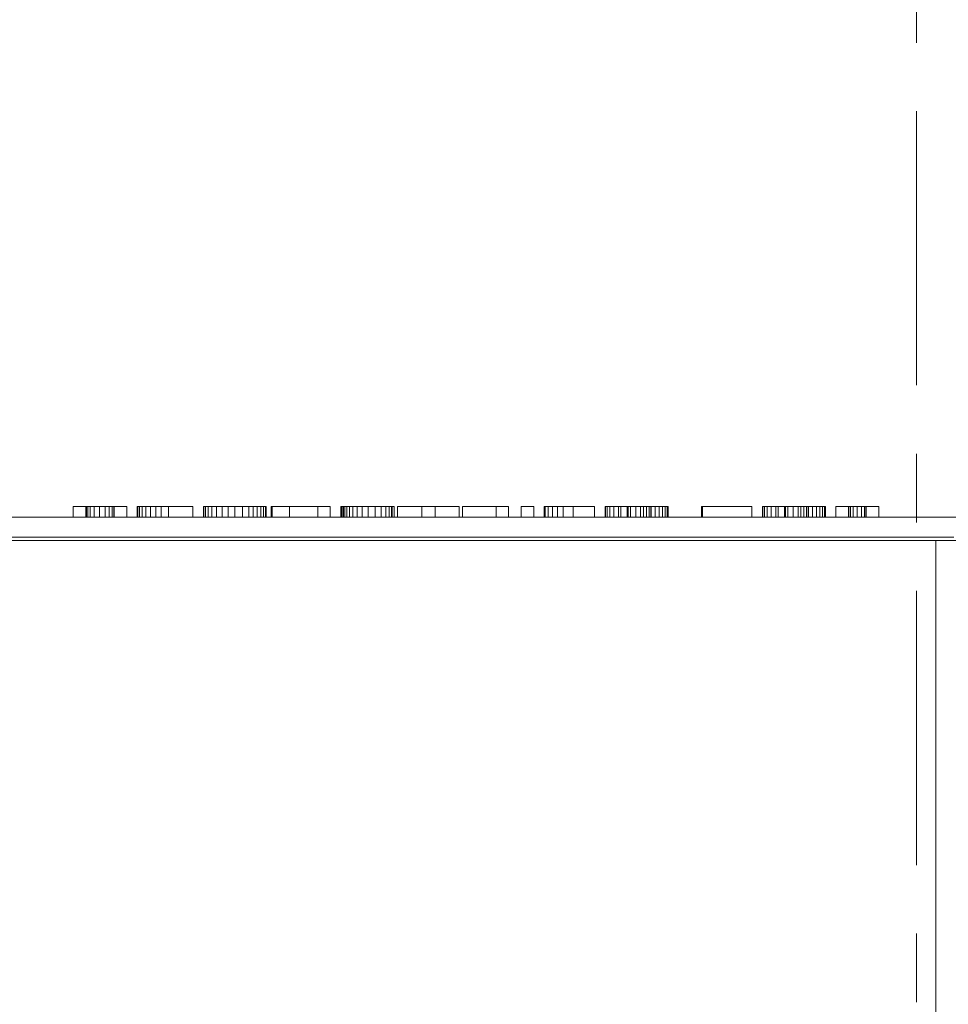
# Model space of a CAD drawing. Header units: millimetres. Extents: x -1660 to 55061, y -2461 to 22251.
# Tile 74 of 76: x 31846 to 36147, y 10874 to 15436. Entities that reach past the tile are written whole.
import ezdxf

# ---------------------------------------------------------------- set-up
doc = ezdxf.new("R2010")
doc.units = ezdxf.units.MM
doc.linetypes.add('Grid Line 1_2_', pattern=[2222.5, 1270, -317.5, 317.5, -317.5])
doc.layers.add('_trapp2', color=9, linetype='Continuous', lineweight=9, true_color=0x808080)
for name, color, linetype, lineweight in [('Generic Models', 7, 'Continuous', 9), ('Grids-1', 7, 'Grid Line 1_2_', 9), ('Walls', 7, 'Continuous', 9)]:
    doc.layers.add(name, color=color, linetype=linetype, lineweight=lineweight)

msp = doc.modelspace()

# ---------------------------------------------------------------- linework, layer by layer
at = {"layer": '_trapp2'}
msp.add_line((36173.1, 13037.8), (30173.1, 13037.8), dxfattribs=at)
at = {"layer": 'Generic Models'}
for p, q in [((32094.4, 13180.8), (32152.7, 13180.8)), ((32094.4, 13130.8), (32094.4, 13180.8)), ((32152.7, 13180.8), (32155.6, 13180.8)), ((32152.7, 13130.8), (32152.7, 13180.8)), ((32155.6, 13180.8), (32161.5, 13180.8)), ((32155.6, 13130.8), (32155.6, 13180.8)), ((32161.5, 13180.8), (32173.1, 13180.8)), ((32161.5, 13130.8), (32161.5, 13180.8)), ((32173.1, 13180.8), (32191.2, 13180.8)), ((32173.1, 13130.8), (32173.1, 13180.8)), ((32191.2, 13180.8), (32216.3, 13180.8)), ((32191.2, 13130.8), (32191.2, 13180.8)), ((32216.3, 13180.8), (32241.5, 13180.8)), ((32216.3, 13130.8), (32216.3, 13180.8)), ((32241.5, 13180.8), (32260.8, 13180.8)), ((32241.5, 13130.8), (32241.5, 13180.8)), ((32260.8, 13180.8), (32274, 13180.8)), ((32260.8, 13130.8), (32260.8, 13180.8)), ((32274, 13180.8), (32281.3, 13180.8)), ((32274, 13130.8), (32274, 13180.8)), ((32281.3, 13180.8), (32283.8, 13180.8)), ((32281.3, 13130.8), (32281.3, 13180.8)), ((32283.8, 13180.8), (32342.1, 13180.8)), ((32283.8, 13130.8), (32283.8, 13180.8)), ((32342.1, 13180.8), (32342.1, 13130.8)), ((32390.7, 13180.8), (32393.2, 13180.8)), ((32390.7, 13130.8), (32390.7, 13180.8)), ((32393.2, 13180.8), (32400.8, 13180.8)), ((32393.2, 13130.8), (32393.2, 13180.8)), ((32400.8, 13180.8), (32413.1, 13180.8)), ((32400.8, 13130.8), (32400.8, 13180.8)), ((32413.1, 13180.8), (32430.1, 13180.8)), ((32413.1, 13130.8), (32413.1, 13180.8)), ((32430.1, 13180.8), (32451.3, 13180.8)), ((32430.1, 13130.8), (32430.1, 13180.8)), ((32451.3, 13180.8), (32476.4, 13180.8)), ((32451.3, 13130.8), (32451.3, 13180.8)), ((32476.4, 13180.8), (32501.1, 13180.8)), ((32476.4, 13130.8), (32476.4, 13180.8)), ((32501.1, 13180.8), (32534.9, 13180.8)), ((32501.1, 13130.8), (32501.1, 13180.8)), ((32534.9, 13180.8), (32648.2, 13180.8)), ((32534.9, 13130.8), (32534.9, 13180.8)), ((32648.2, 13180.8), (32648.2, 13130.8)), ((32696.8, 13180.8), (32699.3, 13180.8)), ((32696.8, 13130.8), (32696.8, 13180.8)), ((32699.3, 13180.8), (32706.8, 13180.8)), ((32699.3, 13130.8), (32699.3, 13180.8)), ((32706.8, 13180.8), (32719.2, 13180.8)), ((32706.8, 13130.8), (32706.8, 13180.8)), ((32719.2, 13180.8), (32736.6, 13180.8)), ((32719.2, 13130.8), (32719.2, 13180.8)), ((32736.6, 13180.8), (32758.2, 13180.8)), ((32736.6, 13130.8), (32736.6, 13180.8)), ((32758.2, 13180.8), (32783.1, 13180.8)), ((32758.2, 13130.8), (32758.2, 13180.8)), ((32783.1, 13180.8), (32811.4, 13180.8)), ((32783.1, 13130.8), (32783.1, 13180.8)), ((32811.4, 13180.8), (32842.9, 13180.8)), ((32811.4, 13130.8), (32811.4, 13180.8)), ((32842.9, 13180.8), (32877.5, 13180.8)), ((32842.9, 13130.8), (32842.9, 13180.8)), ((32877.5, 13180.8), (32907.8, 13180.8)), ((32877.5, 13130.8), (32877.5, 13180.8)), ((32907.8, 13180.8), (32928, 13180.8)), ((32907.8, 13130.8), (32907.8, 13180.8)), ((32928, 13180.8), (32946.6, 13180.8)), ((32928, 13130.8), (32928, 13180.8)), ((32946.6, 13180.8), (32962.4, 13180.8)), ((32946.6, 13130.8), (32946.6, 13180.8)), ((32962.4, 13180.8), (32974.6, 13180.8)), ((32962.4, 13130.8), (32962.4, 13180.8)), ((32974.6, 13180.8), (32984.9, 13180.8)), ((32974.6, 13130.8), (32974.6, 13180.8)), ((32984.9, 13180.8), (32988.3, 13180.8)), ((32984.9, 13130.8), (32984.9, 13180.8)), ((32988.3, 13180.8), (32988.3, 13130.8)), ((33010.2, 13180.8), (33015, 13180.8)), ((33010.2, 13130.8), (33010.2, 13180.8)), ((33015, 13180.8), (33095, 13180.8)), ((33015, 13130.8), (33015, 13180.8)), ((33095, 13180.8), (33226.4, 13180.8)), ((33095, 13130.8), (33095, 13180.8)), ((33226.4, 13180.8), (33284.7, 13180.8)), ((33226.4, 13130.8), (33226.4, 13180.8)), ((33284.7, 13130.8), (33284.7, 13180.8)), ((33333.2, 13180.8), (33336.3, 13180.8)), ((33333.2, 13180.8), (33333.2, 13130.8)), ((33336.3, 13180.8), (33343, 13180.8)), ((33336.3, 13130.8), (33336.3, 13180.8)), ((33343, 13180.8), (33345.4, 13180.8)), ((33343, 13130.8), (33343, 13180.8)), ((33345.4, 13180.8), (33351.3, 13180.8)), ((33345.4, 13130.8), (33345.4, 13180.8)), ((33351.3, 13180.8), (33360.6, 13180.8)), ((33351.3, 13130.8), (33351.3, 13180.8)), ((33360.6, 13180.8), (33373.4, 13180.8)), ((33360.6, 13130.8), (33360.6, 13180.8)), ((33373.4, 13180.8), (33389.7, 13180.8)), ((33373.4, 13130.8), (33373.4, 13180.8)), ((33389.7, 13180.8), (33409.6, 13180.8)), ((33389.7, 13130.8), (33389.7, 13180.8)), ((33409.6, 13180.8), (33433, 13180.8)), ((33409.6, 13130.8), (33409.6, 13180.8)), ((33433, 13180.8), (33459.9, 13180.8)), ((33433, 13130.8), (33433, 13180.8)), ((33459.9, 13180.8), (33492.5, 13180.8)), ((33459.9, 13130.8), (33459.9, 13180.8)), ((33492.5, 13180.8), (33520, 13180.8)), ((33492.5, 13130.8), (33492.5, 13180.8)), ((33520, 13180.8), (33542, 13180.8)), ((33520, 13130.8), (33520, 13180.8)), ((33542, 13180.8), (33558.1, 13180.8)), ((33542, 13130.8), (33542, 13180.8)), ((33558.1, 13180.8), (33568, 13180.8)), ((33558.1, 13130.8), (33558.1, 13180.8)), ((33568, 13180.8), (33571.3, 13180.8)), ((33568, 13130.8), (33568, 13180.8)), ((33571.3, 13180.8), (33581, 13180.8)), ((33571.3, 13130.8), (33571.3, 13180.8)), ((33581, 13180.8), (33581, 13130.8)), ((33595.6, 13180.8), (33708.4, 13180.8)), ((33595.6, 13180.8), (33595.6, 13130.8)), ((33708.4, 13180.8), (33770.5, 13180.8)), ((33708.4, 13130.8), (33708.4, 13180.8)), ((33770.5, 13180.8), (33882.2, 13180.8)), ((33770.5, 13130.8), (33770.5, 13180.8)), ((33882.2, 13130.8), (33882.2, 13180.8)), ((33896.8, 13180.8), (34052.3, 13180.8)), ((33896.8, 13130.8), (33896.8, 13180.8)), ((34052.3, 13180.8), (34110.6, 13180.8)), ((34052.3, 13130.8), (34052.3, 13180.8)), ((34110.6, 13130.8), (34110.6, 13180.8)), ((34168.9, 13180.8), (34227.2, 13180.8)), ((34168.9, 13130.8), (34168.9, 13180.8)), ((34227.2, 13130.8), (34227.2, 13180.8)), ((34275.8, 13180.8), (34280.2, 13180.8)), ((34275.8, 13130.8), (34275.8, 13180.8)), ((34280.2, 13180.8), (34293.4, 13180.8)), ((34280.2, 13130.8), (34280.2, 13180.8)), ((34293.4, 13180.8), (34313.2, 13180.8)), ((34293.4, 13130.8), (34293.4, 13180.8)), ((34313.2, 13180.8), (34337.3, 13180.8)), ((34313.2, 13130.8), (34313.2, 13180.8)), ((34337.3, 13180.8), (34364, 13180.8)), ((34337.3, 13130.8), (34337.3, 13180.8)), ((34364, 13180.8), (34410.4, 13180.8)), ((34364, 13130.8), (34364, 13180.8)), ((34410.4, 13180.8), (34509, 13180.8)), ((34410.4, 13130.8), (34410.4, 13180.8)), ((34509, 13130.8), (34509, 13180.8)), ((34557.6, 13180.8), (34560, 13180.8)), ((34557.6, 13180.8), (34557.6, 13130.8)), ((34560, 13180.8), (34567.5, 13180.8)), ((34560, 13130.8), (34560, 13180.8)), ((34567.5, 13180.8), (34580, 13180.8)), ((34567.5, 13130.8), (34567.5, 13180.8)), ((34580, 13180.8), (34597.4, 13180.8)), ((34580, 13130.8), (34580, 13180.8)), ((34597.4, 13180.8), (34619, 13180.8)), ((34597.4, 13130.8), (34597.4, 13180.8)), ((34619, 13180.8), (34630.4, 13180.8)), ((34619, 13130.8), (34619, 13180.8)), ((34630.4, 13180.8), (34659.6, 13180.8)), ((34630.4, 13130.8), (34630.4, 13180.8)), ((34659.6, 13180.8), (34665.1, 13180.8)), ((34659.6, 13130.8), (34659.6, 13180.8)), ((34665.1, 13180.8), (34675.7, 13180.8)), ((34665.1, 13130.8), (34665.1, 13180.8)), ((34675.7, 13180.8), (34700.5, 13180.8)), ((34675.7, 13130.8), (34675.7, 13180.8)), ((34700.5, 13180.8), (34722.3, 13180.8)), ((34700.5, 13130.8), (34700.5, 13180.8)), ((34722.3, 13180.8), (34735.3, 13180.8)), ((34722.3, 13130.8), (34722.3, 13180.8)), ((34735.3, 13180.8), (34749.8, 13180.8)), ((34735.3, 13130.8), (34735.3, 13180.8)), ((34749.8, 13180.8), (34761.3, 13180.8)), ((34749.8, 13130.8), (34749.8, 13180.8)), ((34761.3, 13180.8), (34768.9, 13180.8)), ((34761.3, 13130.8), (34761.3, 13180.8)), ((34768.9, 13180.8), (34771.5, 13180.8)), ((34768.9, 13130.8), (34768.9, 13180.8)), ((34771.5, 13180.8), (34788.8, 13180.8)), ((34771.5, 13130.8), (34771.5, 13180.8)), ((34788.8, 13180.8), (34807.3, 13180.8)), ((34788.8, 13130.8), (34788.8, 13180.8)), ((34807.3, 13180.8), (34823.2, 13180.8)), ((34807.3, 13130.8), (34807.3, 13180.8)), ((34823.2, 13180.8), (34835.3, 13180.8)), ((34823.2, 13130.8), (34823.2, 13180.8)), ((34835.3, 13180.8), (34845.6, 13180.8)), ((34835.3, 13130.8), (34835.3, 13180.8)), ((34845.6, 13180.8), (34849.1, 13180.8)), ((34845.6, 13130.8), (34845.6, 13180.8)), ((34849.1, 13180.8), (34849.1, 13130.8)), ((35004.5, 13180.8), (35009.4, 13180.8)), ((35004.5, 13130.8), (35004.5, 13180.8)), ((35009.4, 13180.8), (35237.7, 13180.8)), ((35009.4, 13130.8), (35009.4, 13180.8)), ((35237.7, 13130.8), (35237.7, 13180.8)), ((35286.3, 13180.8), (35288.8, 13180.8)), ((35286.3, 13180.8), (35286.3, 13130.8)), ((35288.8, 13180.8), (35296.3, 13180.8)), ((35288.8, 13180.8), (35288.8, 13130.8)), ((35296.3, 13180.8), (35308.7, 13180.8)), ((35296.3, 13180.8), (35296.3, 13130.8)), ((35308.7, 13180.8), (35326.2, 13180.8)), ((35308.7, 13180.8), (35308.7, 13130.8)), ((35326.2, 13180.8), (35347.7, 13180.8)), ((35326.2, 13180.8), (35326.2, 13130.8)), ((35347.7, 13180.8), (35359.2, 13180.8)), ((35347.7, 13180.8), (35347.7, 13130.8)), ((35359.2, 13180.8), (35388.3, 13180.8)), ((35359.2, 13130.8), (35359.2, 13180.8)), ((35388.3, 13180.8), (35393.8, 13180.8)), ((35388.3, 13130.8), (35388.3, 13180.8)), ((35393.8, 13180.8), (35404.5, 13180.8)), ((35393.8, 13130.8), (35393.8, 13180.8)), ((35404.5, 13180.8), (35429.3, 13180.8)), ((35404.5, 13130.8), (35404.5, 13180.8)), ((35429.3, 13180.8), (35451.1, 13180.8)), ((35429.3, 13130.8), (35429.3, 13180.8)), ((35451.1, 13180.8), (35464, 13180.8)), ((35451.1, 13130.8), (35451.1, 13180.8)), ((35464, 13180.8), (35478.5, 13180.8)), ((35464, 13130.8), (35464, 13180.8)), ((35478.5, 13180.8), (35490.1, 13180.8)), ((35478.5, 13130.8), (35478.5, 13180.8)), ((35490.1, 13180.8), (35497.7, 13180.8)), ((35490.1, 13130.8), (35490.1, 13180.8)), ((35497.7, 13180.8), (35500.2, 13180.8)), ((35497.7, 13130.8), (35497.7, 13180.8)), ((35500.2, 13180.8), (35517.5, 13180.8)), ((35500.2, 13130.8), (35500.2, 13180.8)), ((35517.5, 13180.8), (35536.1, 13180.8)), ((35517.5, 13180.8), (35517.5, 13130.8)), ((35536.1, 13180.8), (35552, 13180.8)), ((35536.1, 13180.8), (35536.1, 13130.8)), ((35552, 13180.8), (35564.1, 13180.8)), ((35552, 13180.8), (35552, 13130.8)), ((35564.1, 13180.8), (35574.4, 13180.8)), ((35564.1, 13180.8), (35564.1, 13130.8)), ((35574.4, 13180.8), (35577.8, 13180.8)), ((35574.4, 13180.8), (35574.4, 13130.8)), ((35577.8, 13130.8), (35577.8, 13180.8)), ((35626.4, 13180.8), (35684.7, 13180.8)), ((35626.4, 13130.8), (35626.4, 13180.8)), ((35684.7, 13180.8), (35687, 13180.8)), ((35684.7, 13180.8), (35684.7, 13130.8)), ((35687, 13180.8), (35694, 13180.8)), ((35687, 13180.8), (35687, 13130.8)), ((35694, 13180.8), (35706.6, 13180.8)), ((35694, 13180.8), (35694, 13130.8)), ((35706.6, 13180.8), (35725.8, 13180.8)), ((35706.6, 13180.8), (35706.6, 13130.8)), ((35725.8, 13180.8), (35745.2, 13180.8)), ((35725.8, 13180.8), (35725.8, 13130.8)), ((35745.2, 13180.8), (35758.9, 13180.8)), ((35745.2, 13180.8), (35745.2, 13130.8)), ((35758.9, 13180.8), (35764.6, 13180.8)), ((35758.9, 13180.8), (35758.9, 13130.8)), ((35764.6, 13180.8), (35767.3, 13180.8)), ((35764.6, 13130.8), (35764.6, 13180.8)), ((35767.3, 13180.8), (35825.6, 13180.8)), ((35767.3, 13180.8), (35767.3, 13130.8)), ((35825.6, 13180.8), (35825.6, 13130.8))]:
    msp.add_line(p, q, dxfattribs=at)
at = {"layer": 'Grids-1'}
msp.add_line((36000, 17234.2), (36000, 639.2), dxfattribs=at)
at = {"layer": 'Walls'}
for p, q in [((30417, 13130.8), (36197, 13130.8)), ((36197, 13022.8), (30417, 13022.8)), ((36089, 7773.8), (36089, 13022.8))]:
    msp.add_line(p, q, dxfattribs=at)

doc.saveas('drawing.dxf')
